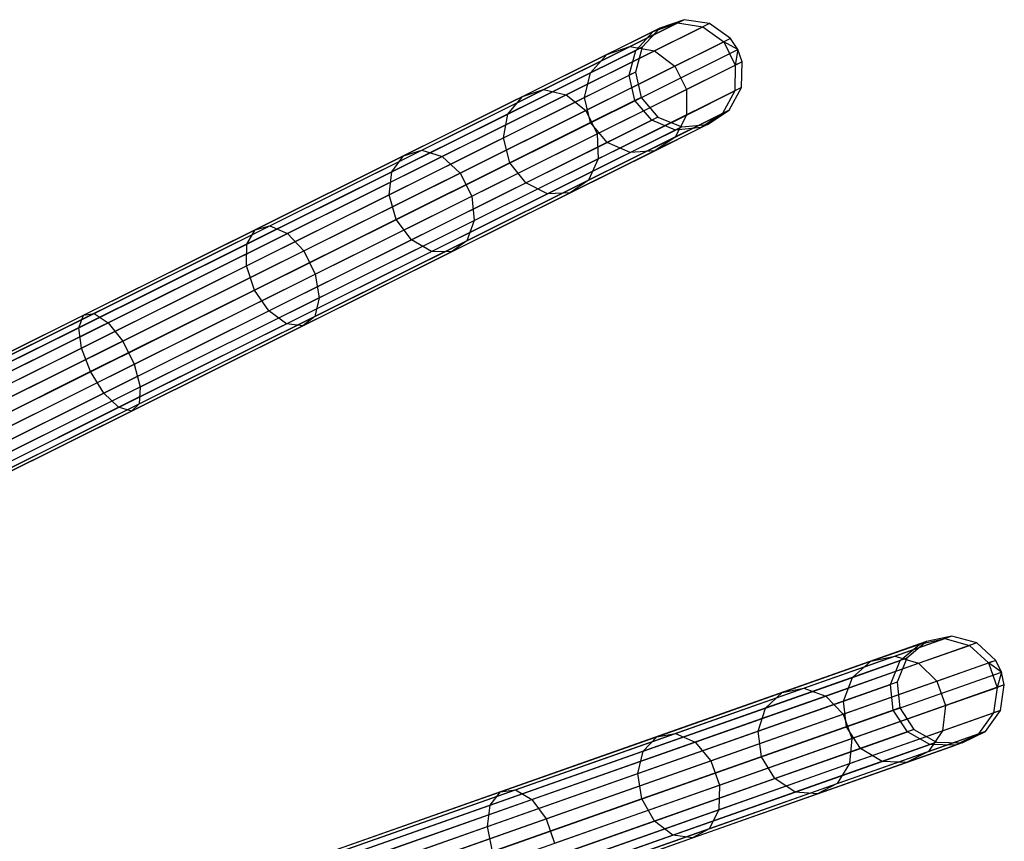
# Model space of a CAD drawing. Extents: x -102 to 101, y -101 to 102.
# Tile 256 of 256: x 77 to 95, y 31 to 46. Entities that reach past the tile are written whole.
import ezdxf

# ---------------------------------------------------------------- set-up
doc = ezdxf.new("R2010")
doc.units = 0
doc.header["$LTSCALE"] = 25.4
doc.layers.get('0').update_dxf_attribs({"linetype": 'CONTINUOUS'})

# ---------------------------------------------------------------- blocks, each defined once
blk = doc.blocks.new('NL2500012268_STL')
at = {"color": 0}
for p, q in [((192.592, 45.843, 306.08), (176.317, 37.739, 46.08)), ((192.592, 45.843, 306.08), (176.317, 37.739, 46.08)), ((193.065, 45.775, 306.053), (176.79, 37.671, 46.053)), ((193.065, 45.775, 306.053), (176.79, 37.671, 46.053)), ((191.591, 45.345, 314.295), (192.47, 45.783, 310.245)), ((191.591, 45.345, 314.295), (192.47, 45.783, 310.245)), ((192.023, 45.624, 310.181), (192.47, 45.783, 310.245)), ((192.023, 45.624, 310.181), (192.47, 45.783, 310.245)), ((192.045, 45.267, 314.426), (192.94, 45.713, 310.298)), ((192.045, 45.267, 314.426), (192.94, 45.713, 310.298)), ((192.592, 45.843, 306.08), (192.142, 45.684, 306.113)), ((192.592, 45.843, 306.08), (192.142, 45.684, 306.113)), ((192.592, 45.843, 306.08), (192.47, 45.783, 310.245)), ((192.592, 45.843, 306.08), (192.47, 45.783, 310.245)), ((192.47, 45.783, 310.245), (192.94, 45.713, 310.298)), ((192.47, 45.783, 310.245), (192.94, 45.713, 310.298)), ((193.065, 45.775, 306.053), (192.592, 45.843, 306.08)), ((193.065, 45.775, 306.053), (192.592, 45.843, 306.08)), ((193.065, 45.775, 306.053), (192.94, 45.713, 310.298)), ((193.065, 45.775, 306.053), (192.94, 45.713, 310.298)), ((192.94, 45.713, 310.298), (193.327, 45.432, 310.328)), ((192.94, 45.713, 310.298), (193.327, 45.432, 310.328)), ((193.452, 45.495, 306.037), (193.065, 45.775, 306.053)), ((193.452, 45.495, 306.037), (193.065, 45.775, 306.053)), ((192.142, 45.684, 306.113), (175.867, 37.58, 46.113)), ((192.142, 45.684, 306.113), (175.867, 37.58, 46.113)), ((191.164, 45.197, 314.136), (192.023, 45.624, 310.181)), ((191.164, 45.197, 314.136), (192.023, 45.624, 310.181)), ((191.701, 45.275, 310.12), (192.023, 45.624, 310.181)), ((191.701, 45.275, 310.12), (192.023, 45.624, 310.181)), ((192.142, 45.684, 306.113), (191.818, 45.333, 306.145)), ((192.142, 45.684, 306.113), (191.818, 45.333, 306.145)), ((192.142, 45.684, 306.113), (192.023, 45.624, 310.181)), ((192.142, 45.684, 306.113), (192.023, 45.624, 310.181)), ((193.452, 45.495, 306.037), (177.177, 37.391, 46.037)), ((193.452, 45.495, 306.037), (177.177, 37.391, 46.037)), ((189.993, 44.549, 318.059), (191.591, 45.345, 314.295)), ((189.993, 44.549, 318.059), (191.591, 45.345, 314.295)), ((191.164, 45.197, 314.136), (191.591, 45.345, 314.295)), ((191.164, 45.197, 314.136), (191.591, 45.345, 314.295)), ((191.591, 45.345, 314.295), (192.045, 45.267, 314.426)), ((191.591, 45.345, 314.295), (192.045, 45.267, 314.426)), ((192.421, 44.981, 314.5), (193.327, 45.432, 310.328)), ((192.421, 44.981, 314.5), (193.327, 45.432, 310.328)), ((193.452, 45.495, 306.037), (193.327, 45.432, 310.328)), ((193.452, 45.495, 306.037), (193.327, 45.432, 310.328)), ((193.585, 45.293, 306.035), (193.327, 45.432, 310.328)), ((193.327, 45.432, 310.328), (193.54, 45.004, 310.328)), ((193.585, 45.293, 306.035), (193.327, 45.432, 310.328)), ((193.327, 45.432, 310.328), (193.54, 45.004, 310.328)), ((193.585, 45.293, 306.035), (193.452, 45.495, 306.037)), ((193.585, 45.293, 306.035), (193.452, 45.495, 306.037)), ((191.818, 45.333, 306.145), (175.543, 37.229, 46.145)), ((191.818, 45.333, 306.145), (175.543, 37.229, 46.145)), ((177.31, 37.189, 46.035), (193.585, 45.293, 306.035)), ((177.31, 37.189, 46.035), (193.585, 45.293, 306.035)), ((189.603, 44.42, 317.813), (191.164, 45.197, 314.136)), ((189.603, 44.42, 317.813), (191.164, 45.197, 314.136)), ((190.415, 44.456, 318.264), (192.045, 45.267, 314.426)), ((190.415, 44.456, 318.264), (192.045, 45.267, 314.426)), ((190.862, 44.857, 313.987), (191.701, 45.275, 310.12)), ((190.862, 44.857, 313.987), (191.701, 45.275, 310.12)), ((190.862, 44.857, 313.987), (191.164, 45.197, 314.136)), ((190.862, 44.857, 313.987), (191.164, 45.197, 314.136)), ((191.579, 44.814, 310.078), (191.701, 45.275, 310.12)), ((191.579, 44.814, 310.078), (191.701, 45.275, 310.12)), ((191.818, 45.333, 306.145), (191.694, 44.871, 306.167)), ((191.818, 45.333, 306.145), (191.694, 44.871, 306.167)), ((191.818, 45.333, 306.145), (191.701, 45.275, 310.12)), ((191.818, 45.333, 306.145), (191.701, 45.275, 310.12)), ((192.045, 45.267, 314.426), (192.421, 44.981, 314.5)), ((192.045, 45.267, 314.426), (192.421, 44.981, 314.5)), ((193.585, 45.293, 306.035), (193.54, 45.004, 310.328)), ((193.585, 45.293, 306.035), (193.54, 45.004, 310.328)), ((193.666, 45.066, 306.037), (193.585, 45.293, 306.035)), ((193.666, 45.066, 306.037), (193.585, 45.293, 306.035)), ((193.666, 45.066, 306.037), (177.391, 36.962, 46.037)), ((193.666, 45.066, 306.037), (177.391, 36.962, 46.037)), ((190.774, 44.161, 318.379), (192.421, 44.981, 314.5)), ((190.774, 44.161, 318.379), (192.421, 44.981, 314.5)), ((192.421, 44.981, 314.5), (192.635, 44.553, 314.5)), ((192.421, 44.981, 314.5), (192.635, 44.553, 314.5)), ((192.635, 44.553, 314.5), (193.54, 45.004, 310.328)), ((192.635, 44.553, 314.5), (193.54, 45.004, 310.328)), ((193.54, 45.004, 310.328), (193.532, 44.526, 310.298)), ((193.54, 45.004, 310.328), (193.532, 44.526, 310.298)), ((193.666, 45.066, 306.037), (193.54, 45.004, 310.328)), ((193.666, 45.066, 306.037), (193.54, 45.004, 310.328)), ((193.656, 44.588, 306.053), (193.666, 45.066, 306.037)), ((193.656, 44.588, 306.053), (193.666, 45.066, 306.037)), ((191.694, 44.871, 306.167), (175.419, 36.767, 46.167)), ((191.694, 44.871, 306.167), (175.419, 36.767, 46.167)), ((189.336, 44.097, 317.581), (190.862, 44.857, 313.987)), ((189.336, 44.097, 317.581), (190.862, 44.857, 313.987)), ((190.754, 44.403, 313.881), (190.862, 44.857, 313.987)), ((190.754, 44.403, 313.881), (190.862, 44.857, 313.987)), ((190.754, 44.403, 313.881), (191.579, 44.814, 310.078)), ((190.754, 44.403, 313.881), (191.579, 44.814, 310.078)), ((191.694, 44.871, 306.167), (191.579, 44.814, 310.078)), ((191.694, 44.871, 306.167), (191.579, 44.814, 310.078)), ((191.685, 44.347, 310.062), (191.579, 44.814, 310.078)), ((191.685, 44.347, 310.062), (191.579, 44.814, 310.078)), ((191.694, 44.871, 306.167), (191.799, 44.404, 306.175)), ((191.694, 44.871, 306.167), (191.799, 44.404, 306.175)), ((193.656, 44.588, 306.053), (177.381, 36.484, 46.053)), ((193.656, 44.588, 306.053), (177.381, 36.484, 46.053)), ((187.741, 43.428, 321.382), (189.993, 44.549, 318.059)), ((187.741, 43.428, 321.382), (189.993, 44.549, 318.059)), ((188.12, 43.313, 321.65), (190.415, 44.456, 318.264)), ((188.12, 43.313, 321.65), (190.415, 44.456, 318.264)), ((189.603, 44.42, 317.813), (189.993, 44.549, 318.059)), ((189.603, 44.42, 317.813), (189.993, 44.549, 318.059)), ((189.993, 44.549, 318.059), (190.415, 44.456, 318.264)), ((189.993, 44.549, 318.059), (190.415, 44.456, 318.264)), ((190.415, 44.456, 318.264), (190.774, 44.161, 318.379)), ((190.415, 44.456, 318.264), (190.774, 44.161, 318.379)), ((190.988, 43.733, 318.379), (192.635, 44.553, 314.5)), ((190.988, 43.733, 318.379), (192.635, 44.553, 314.5)), ((192.635, 44.553, 314.5), (192.636, 44.08, 314.426)), ((192.635, 44.553, 314.5), (192.636, 44.08, 314.426)), ((192.636, 44.08, 314.426), (193.532, 44.526, 310.298)), ((192.636, 44.08, 314.426), (193.532, 44.526, 310.298)), ((193.532, 44.526, 310.298), (193.303, 44.109, 310.245)), ((193.532, 44.526, 310.298), (193.303, 44.109, 310.245)), ((193.425, 44.169, 306.08), (193.656, 44.588, 306.053)), ((193.425, 44.169, 306.08), (193.656, 44.588, 306.053)), ((193.656, 44.588, 306.053), (193.532, 44.526, 310.298)), ((193.656, 44.588, 306.053), (193.532, 44.526, 310.298)), ((191.799, 44.404, 306.175), (175.524, 36.3, 46.175)), ((191.799, 44.404, 306.175), (175.524, 36.3, 46.175)), ((187.405, 43.325, 321.058), (189.603, 44.42, 317.813)), ((187.405, 43.325, 321.058), (189.603, 44.42, 317.813)), ((189.253, 43.655, 317.416), (190.754, 44.403, 313.881)), ((189.253, 43.655, 317.416), (190.754, 44.403, 313.881)), ((189.336, 44.097, 317.581), (189.603, 44.42, 317.813)), ((189.336, 44.097, 317.581), (189.603, 44.42, 317.813)), ((190.865, 43.939, 313.842), (190.754, 44.403, 313.881)), ((190.865, 43.939, 313.842), (190.754, 44.403, 313.881)), ((191.685, 44.347, 310.062), (190.865, 43.939, 313.842)), ((191.685, 44.347, 310.062), (190.865, 43.939, 313.842)), ((191.799, 44.404, 306.175), (191.685, 44.347, 310.062)), ((191.799, 44.404, 306.175), (191.685, 44.347, 310.062)), ((191.994, 43.982, 310.078), (191.685, 44.347, 310.062)), ((191.994, 43.982, 310.078), (191.685, 44.347, 310.062)), ((191.799, 44.404, 306.175), (192.108, 44.039, 306.167)), ((191.799, 44.404, 306.175), (192.108, 44.039, 306.167)), ((193.425, 44.169, 306.08), (177.15, 36.065, 46.08)), ((193.425, 44.169, 306.08), (177.15, 36.065, 46.08)), ((187.187, 43.027, 320.753), (189.336, 44.097, 317.581)), ((187.187, 43.027, 320.753), (189.336, 44.097, 317.581)), ((188.455, 43.006, 321.802), (190.774, 44.161, 318.379)), ((188.455, 43.006, 321.802), (190.774, 44.161, 318.379)), ((189.253, 43.655, 317.416), (189.336, 44.097, 317.581)), ((189.253, 43.655, 317.416), (189.336, 44.097, 317.581)), ((190.774, 44.161, 318.379), (190.988, 43.733, 318.379)), ((190.774, 44.161, 318.379), (190.988, 43.733, 318.379)), ((191.006, 43.269, 318.264), (192.636, 44.08, 314.426)), ((191.006, 43.269, 318.264), (192.636, 44.08, 314.426)), ((192.425, 43.671, 314.295), (193.303, 44.109, 310.245)), ((192.425, 43.671, 314.295), (193.303, 44.109, 310.245)), ((192.636, 44.08, 314.426), (192.425, 43.671, 314.295)), ((192.636, 44.08, 314.426), (192.425, 43.671, 314.295)), ((193.303, 44.109, 310.245), (192.908, 43.847, 310.181)), ((193.303, 44.109, 310.245), (192.908, 43.847, 310.181)), ((193.027, 43.906, 306.113), (193.425, 44.169, 306.08)), ((193.027, 43.906, 306.113), (193.425, 44.169, 306.08)), ((193.425, 44.169, 306.08), (193.303, 44.109, 310.245)), ((193.425, 44.169, 306.08), (193.303, 44.109, 310.245)), ((192.108, 44.039, 306.167), (175.833, 35.935, 46.167)), ((192.108, 44.039, 306.167), (175.833, 35.935, 46.167)), ((193.027, 43.906, 306.113), (176.752, 35.802, 46.113)), ((193.027, 43.906, 306.113), (176.752, 35.802, 46.113)), ((190.865, 43.939, 313.842), (189.373, 43.196, 317.357)), ((190.865, 43.939, 313.842), (189.373, 43.196, 317.357)), ((191.169, 43.571, 313.881), (190.865, 43.939, 313.842)), ((191.169, 43.571, 313.881), (190.865, 43.939, 313.842)), ((191.169, 43.571, 313.881), (191.994, 43.982, 310.078)), ((191.169, 43.571, 313.881), (191.994, 43.982, 310.078)), ((192.108, 44.039, 306.167), (191.994, 43.982, 310.078)), ((192.108, 44.039, 306.167), (191.994, 43.982, 310.078)), ((192.435, 43.801, 310.12), (191.994, 43.982, 310.078)), ((192.435, 43.801, 310.12), (191.994, 43.982, 310.078)), ((192.108, 44.039, 306.167), (192.552, 43.859, 306.145)), ((192.108, 44.039, 306.167), (192.552, 43.859, 306.145)), ((192.552, 43.859, 306.145), (193.027, 43.906, 306.113)), ((192.552, 43.859, 306.145), (193.027, 43.906, 306.113)), ((193.027, 43.906, 306.113), (192.908, 43.847, 310.181)), ((193.027, 43.906, 306.113), (192.908, 43.847, 310.181)), ((192.552, 43.859, 306.145), (176.277, 35.755, 46.145)), ((192.552, 43.859, 306.145), (176.277, 35.755, 46.145)), ((188.668, 42.578, 321.802), (190.988, 43.733, 318.379)), ((188.668, 42.578, 321.802), (190.988, 43.733, 318.379)), ((190.988, 43.733, 318.379), (191.006, 43.269, 318.264)), ((190.988, 43.733, 318.379), (191.006, 43.269, 318.264)), ((191.596, 43.384, 313.987), (192.435, 43.801, 310.12)), ((191.596, 43.384, 313.987), (192.435, 43.801, 310.12)), ((192.049, 43.42, 314.136), (192.908, 43.847, 310.181)), ((192.049, 43.42, 314.136), (192.908, 43.847, 310.181)), ((192.552, 43.859, 306.145), (192.435, 43.801, 310.12)), ((192.552, 43.859, 306.145), (192.435, 43.801, 310.12)), ((192.908, 43.847, 310.181), (192.435, 43.801, 310.12)), ((192.908, 43.847, 310.181), (192.435, 43.801, 310.12)), ((187.139, 42.603, 320.536), (189.253, 43.655, 317.416)), ((187.139, 42.603, 320.536), (189.253, 43.655, 317.416)), ((189.373, 43.196, 317.357), (189.253, 43.655, 317.416)), ((189.373, 43.196, 317.357), (189.253, 43.655, 317.416)), ((189.668, 42.823, 317.416), (191.169, 43.571, 313.881)), ((189.668, 42.823, 317.416), (191.169, 43.571, 313.881)), ((190.826, 42.875, 318.059), (192.425, 43.671, 314.295)), ((190.826, 42.875, 318.059), (192.425, 43.671, 314.295)), ((191.596, 43.384, 313.987), (191.169, 43.571, 313.881)), ((191.596, 43.384, 313.987), (191.169, 43.571, 313.881)), ((192.425, 43.671, 314.295), (192.049, 43.42, 314.136)), ((192.425, 43.671, 314.295), (192.049, 43.42, 314.136)), ((184.932, 42.029, 324.122), (187.741, 43.428, 321.382)), ((184.932, 42.029, 324.122), (187.741, 43.428, 321.382)), ((187.405, 43.325, 321.058), (187.741, 43.428, 321.382)), ((187.405, 43.325, 321.058), (187.741, 43.428, 321.382)), ((187.741, 43.428, 321.382), (188.12, 43.313, 321.65)), ((187.741, 43.428, 321.382), (188.12, 43.313, 321.65)), ((190.07, 42.624, 317.581), (191.596, 43.384, 313.987)), ((190.07, 42.624, 317.581), (191.596, 43.384, 313.987)), ((190.488, 42.642, 317.813), (192.049, 43.42, 314.136)), ((190.488, 42.642, 317.813), (192.049, 43.42, 314.136)), ((192.049, 43.42, 314.136), (191.596, 43.384, 313.987)), ((192.049, 43.42, 314.136), (191.596, 43.384, 313.987)), ((184.66, 41.958, 323.734), (187.405, 43.325, 321.058)), ((184.66, 41.958, 323.734), (187.405, 43.325, 321.058)), ((185.256, 41.887, 324.444), (188.12, 43.313, 321.65)), ((185.256, 41.887, 324.444), (188.12, 43.313, 321.65)), ((187.187, 43.027, 320.753), (187.405, 43.325, 321.058)), ((187.187, 43.027, 320.753), (187.405, 43.325, 321.058)), ((189.373, 43.196, 317.357), (187.271, 42.149, 320.458)), ((189.373, 43.196, 317.357), (187.271, 42.149, 320.458)), ((188.12, 43.313, 321.65), (188.455, 43.006, 321.802)), ((188.12, 43.313, 321.65), (188.455, 43.006, 321.802)), ((188.712, 42.126, 321.65), (191.006, 43.269, 318.264)), ((188.712, 42.126, 321.65), (191.006, 43.269, 318.264)), ((189.668, 42.823, 317.416), (189.373, 43.196, 317.357)), ((189.668, 42.823, 317.416), (189.373, 43.196, 317.357)), ((191.006, 43.269, 318.264), (190.826, 42.875, 318.059)), ((191.006, 43.269, 318.264), (190.826, 42.875, 318.059)), ((184.505, 41.691, 323.369), (187.187, 43.027, 320.753)), ((184.505, 41.691, 323.369), (187.187, 43.027, 320.753)), ((185.56, 41.565, 324.626), (188.455, 43.006, 321.802)), ((185.56, 41.565, 324.626), (188.455, 43.006, 321.802)), ((187.139, 42.603, 320.536), (187.187, 43.027, 320.753)), ((187.139, 42.603, 320.536), (187.187, 43.027, 320.753)), ((188.455, 43.006, 321.802), (188.668, 42.578, 321.802)), ((188.455, 43.006, 321.802), (188.668, 42.578, 321.802)), ((187.553, 41.771, 320.536), (189.668, 42.823, 317.416)), ((187.553, 41.771, 320.536), (189.668, 42.823, 317.416)), ((188.575, 41.754, 321.382), (190.826, 42.875, 318.059)), ((188.575, 41.754, 321.382), (190.826, 42.875, 318.059)), ((190.07, 42.624, 317.581), (189.668, 42.823, 317.416)), ((190.07, 42.624, 317.581), (189.668, 42.823, 317.416)), ((190.826, 42.875, 318.059), (190.488, 42.642, 317.813)), ((190.826, 42.875, 318.059), (190.488, 42.642, 317.813)), ((187.921, 41.554, 320.753), (190.07, 42.624, 317.581)), ((187.921, 41.554, 320.753), (190.07, 42.624, 317.581)), ((188.289, 41.547, 321.058), (190.488, 42.642, 317.813)), ((188.289, 41.547, 321.058), (190.488, 42.642, 317.813)), ((190.488, 42.642, 317.813), (190.07, 42.624, 317.581)), ((190.488, 42.642, 317.813), (190.07, 42.624, 317.581)), ((184.5, 41.289, 323.11), (187.139, 42.603, 320.536)), ((184.5, 41.289, 323.11), (187.139, 42.603, 320.536)), ((185.773, 41.136, 324.626), (188.668, 42.578, 321.802)), ((185.773, 41.136, 324.626), (188.668, 42.578, 321.802)), ((187.271, 42.149, 320.458), (187.139, 42.603, 320.536)), ((187.271, 42.149, 320.458), (187.139, 42.603, 320.536)), ((188.668, 42.578, 321.802), (188.712, 42.126, 321.65)), ((188.668, 42.578, 321.802), (188.712, 42.126, 321.65)), ((187.271, 42.149, 320.458), (184.648, 40.843, 323.016)), ((187.271, 42.149, 320.458), (184.648, 40.843, 323.016)), ((185.847, 40.7, 324.444), (188.712, 42.126, 321.65)), ((185.847, 40.7, 324.444), (188.712, 42.126, 321.65)), ((187.553, 41.771, 320.536), (187.271, 42.149, 320.458)), ((187.553, 41.771, 320.536), (187.271, 42.149, 320.458)), ((188.712, 42.126, 321.65), (188.575, 41.754, 321.382)), ((188.712, 42.126, 321.65), (188.575, 41.754, 321.382)), ((181.486, 40.378, 325.731), (184.66, 41.958, 323.734)), ((181.486, 40.378, 325.731), (184.66, 41.958, 323.734)), ((181.681, 40.41, 326.166), (184.932, 42.029, 324.122)), ((181.681, 40.41, 326.166), (184.932, 42.029, 324.122)), ((181.943, 40.237, 326.528), (185.256, 41.887, 324.444)), ((181.943, 40.237, 326.528), (185.256, 41.887, 324.444)), ((184.505, 41.691, 323.369), (184.66, 41.958, 323.734)), ((184.505, 41.691, 323.369), (184.66, 41.958, 323.734)), ((184.66, 41.958, 323.734), (184.932, 42.029, 324.122)), ((184.66, 41.958, 323.734), (184.932, 42.029, 324.122)), ((184.932, 42.029, 324.122), (185.256, 41.887, 324.444)), ((184.932, 42.029, 324.122), (185.256, 41.887, 324.444)), ((185.256, 41.887, 324.444), (185.56, 41.565, 324.626)), ((185.256, 41.887, 324.444), (185.56, 41.565, 324.626)), ((184.915, 40.457, 323.11), (187.553, 41.771, 320.536)), ((184.915, 40.457, 323.11), (187.553, 41.771, 320.536)), ((185.765, 40.355, 324.122), (188.575, 41.754, 321.382)), ((185.765, 40.355, 324.122), (188.575, 41.754, 321.382)), ((187.921, 41.554, 320.753), (187.553, 41.771, 320.536)), ((187.921, 41.554, 320.753), (187.553, 41.771, 320.536)), ((188.575, 41.754, 321.382), (188.289, 41.547, 321.058)), ((188.575, 41.754, 321.382), (188.289, 41.547, 321.058)), ((181.402, 40.146, 325.32), (184.505, 41.691, 323.369)), ((181.402, 40.146, 325.32), (184.505, 41.691, 323.369)), ((182.211, 39.897, 326.732), (185.56, 41.565, 324.626)), ((182.211, 39.897, 326.732), (185.56, 41.565, 324.626)), ((184.5, 41.289, 323.11), (184.505, 41.691, 323.369)), ((184.5, 41.289, 323.11), (184.505, 41.691, 323.369)), ((185.238, 40.218, 323.369), (187.921, 41.554, 320.753)), ((185.238, 40.218, 323.369), (187.921, 41.554, 320.753)), ((185.545, 40.181, 323.734), (188.289, 41.547, 321.058)), ((185.545, 40.181, 323.734), (188.289, 41.547, 321.058)), ((185.56, 41.565, 324.626), (185.773, 41.136, 324.626)), ((185.56, 41.565, 324.626), (185.773, 41.136, 324.626)), ((188.289, 41.547, 321.058), (187.921, 41.554, 320.753)), ((188.289, 41.547, 321.058), (187.921, 41.554, 320.753)), ((181.448, 39.769, 325.029), (184.5, 41.289, 323.11)), ((181.448, 39.769, 325.029), (184.5, 41.289, 323.11)), ((184.648, 40.843, 323.016), (184.5, 41.289, 323.11)), ((184.648, 40.843, 323.016), (184.5, 41.289, 323.11)), ((182.424, 39.469, 326.732), (185.773, 41.136, 324.626)), ((182.424, 39.469, 326.732), (185.773, 41.136, 324.626)), ((185.773, 41.136, 324.626), (185.847, 40.7, 324.444)), ((185.773, 41.136, 324.626), (185.847, 40.7, 324.444)), ((184.648, 40.843, 323.016), (181.614, 39.333, 324.924)), ((184.648, 40.843, 323.016), (181.614, 39.333, 324.924)), ((184.915, 40.457, 323.11), (184.648, 40.843, 323.016)), ((184.915, 40.457, 323.11), (184.648, 40.843, 323.016)), ((182.534, 39.05, 326.528), (185.847, 40.7, 324.444)), ((182.534, 39.05, 326.528), (185.847, 40.7, 324.444)), ((185.847, 40.7, 324.444), (185.765, 40.355, 324.122)), ((185.847, 40.7, 324.444), (185.765, 40.355, 324.122)), ((181.862, 38.937, 325.029), (184.915, 40.457, 323.11)), ((181.862, 38.937, 325.029), (184.915, 40.457, 323.11)), ((185.238, 40.218, 323.369), (184.915, 40.457, 323.11)), ((185.238, 40.218, 323.369), (184.915, 40.457, 323.11)), ((178.014, 38.649, 326.963), (181.486, 40.378, 325.731)), ((178.014, 38.649, 326.963), (181.486, 40.378, 325.731)), ((178.126, 38.64, 327.428), (181.681, 40.41, 326.166)), ((178.126, 38.64, 327.428), (181.681, 40.41, 326.166)), ((181.402, 40.146, 325.32), (181.486, 40.378, 325.731)), ((181.402, 40.146, 325.32), (181.486, 40.378, 325.731)), ((181.486, 40.378, 325.731), (181.681, 40.41, 326.166)), ((181.486, 40.378, 325.731), (181.681, 40.41, 326.166)), ((181.681, 40.41, 326.166), (181.943, 40.237, 326.528)), ((181.681, 40.41, 326.166), (181.943, 40.237, 326.528)), ((182.515, 38.736, 326.166), (185.765, 40.355, 324.122)), ((182.515, 38.736, 326.166), (185.765, 40.355, 324.122)), ((185.765, 40.355, 324.122), (185.545, 40.181, 323.734)), ((185.765, 40.355, 324.122), (185.545, 40.181, 323.734)), ((178.008, 38.456, 326.525), (181.402, 40.146, 325.32)), ((178.008, 38.456, 326.525), (181.402, 40.146, 325.32)), ((178.319, 38.433, 327.814), (181.943, 40.237, 326.528)), ((178.319, 38.433, 327.814), (181.943, 40.237, 326.528)), ((181.448, 39.769, 325.029), (181.402, 40.146, 325.32)), ((181.448, 39.769, 325.029), (181.402, 40.146, 325.32)), ((181.943, 40.237, 326.528), (182.211, 39.897, 326.732)), ((181.943, 40.237, 326.528), (182.211, 39.897, 326.732)), ((182.135, 38.673, 325.32), (185.238, 40.218, 323.369)), ((182.135, 38.673, 325.32), (185.238, 40.218, 323.369)), ((182.371, 38.6, 325.731), (185.545, 40.181, 323.734)), ((182.371, 38.6, 325.731), (185.545, 40.181, 323.734)), ((185.545, 40.181, 323.734), (185.238, 40.218, 323.369)), ((185.545, 40.181, 323.734), (185.238, 40.218, 323.369)), ((178.548, 38.073, 328.032), (182.211, 39.897, 326.732)), ((178.548, 38.073, 328.032), (182.211, 39.897, 326.732)), ((182.211, 39.897, 326.732), (182.424, 39.469, 326.732)), ((182.211, 39.897, 326.732), (182.424, 39.469, 326.732)), ((178.11, 38.107, 326.214), (181.448, 39.769, 325.029)), ((178.11, 38.107, 326.214), (181.448, 39.769, 325.029)), ((181.614, 39.333, 324.924), (181.448, 39.769, 325.029)), ((181.614, 39.333, 324.924), (181.448, 39.769, 325.029)), ((181.614, 39.333, 324.924), (178.296, 37.68, 326.102)), ((181.614, 39.333, 324.924), (178.296, 37.68, 326.102)), ((178.762, 37.645, 328.032), (182.424, 39.469, 326.732)), ((178.762, 37.645, 328.032), (182.424, 39.469, 326.732)), ((181.862, 38.937, 325.029), (181.614, 39.333, 324.924)), ((181.862, 38.937, 325.029), (181.614, 39.333, 324.924)), ((182.424, 39.469, 326.732), (182.534, 39.05, 326.528)), ((182.424, 39.469, 326.732), (182.534, 39.05, 326.528)), ((178.91, 37.245, 327.814), (182.534, 39.05, 326.528)), ((178.91, 37.245, 327.814), (182.534, 39.05, 326.528)), ((182.534, 39.05, 326.528), (182.515, 38.736, 326.166)), ((182.534, 39.05, 326.528), (182.515, 38.736, 326.166)), ((178.524, 37.275, 326.214), (181.862, 38.937, 325.029)), ((178.524, 37.275, 326.214), (181.862, 38.937, 325.029)), ((182.135, 38.673, 325.32), (181.862, 38.937, 325.029)), ((182.135, 38.673, 325.32), (181.862, 38.937, 325.029)), ((178.741, 36.983, 326.525), (182.135, 38.673, 325.32)), ((178.741, 36.983, 326.525), (182.135, 38.673, 325.32)), ((178.96, 36.966, 327.428), (182.515, 38.736, 326.166)), ((178.96, 36.966, 327.428), (182.515, 38.736, 326.166)), ((182.371, 38.6, 325.731), (182.135, 38.673, 325.32)), ((182.371, 38.6, 325.731), (182.135, 38.673, 325.32)), ((182.515, 38.736, 326.166), (182.371, 38.6, 325.731)), ((182.515, 38.736, 326.166), (182.371, 38.6, 325.731)), ((178.899, 36.871, 326.963), (182.371, 38.6, 325.731)), ((178.899, 36.871, 326.963), (182.371, 38.6, 325.731)), ((197.544, 34.443, 306.08), (180.397, 28.4, 46.08)), ((197.544, 34.443, 306.08), (180.397, 28.4, 46.08)), ((197.544, 34.443, 306.08), (197.078, 34.339, 306.113)), ((197.544, 34.443, 306.08), (197.078, 34.339, 306.113)), ((197.544, 34.443, 306.08), (197.416, 34.397, 310.245)), ((197.544, 34.443, 306.08), (197.416, 34.397, 310.245)), ((198.005, 34.317, 306.053), (197.544, 34.443, 306.08)), ((198.005, 34.317, 306.053), (197.544, 34.443, 306.08)), ((197.078, 34.339, 306.113), (179.931, 28.297, 46.113)), ((197.078, 34.339, 306.113), (179.931, 28.297, 46.113)), ((198.005, 34.317, 306.053), (180.858, 28.274, 46.053)), ((198.005, 34.317, 306.053), (180.858, 28.274, 46.053)), ((196.048, 33.977, 314.136), (196.953, 34.295, 310.181)), ((196.048, 33.977, 314.136), (196.953, 34.295, 310.181)), ((196.49, 34.071, 314.295), (197.416, 34.397, 310.245)), ((196.49, 34.071, 314.295), (197.416, 34.397, 310.245)), ((196.591, 33.988, 310.12), (196.953, 34.295, 310.181)), ((196.591, 33.988, 310.12), (196.953, 34.295, 310.181)), ((197.078, 34.339, 306.113), (196.714, 34.031, 306.145)), ((197.078, 34.339, 306.113), (196.714, 34.031, 306.145)), ((196.931, 33.938, 314.426), (197.874, 34.27, 310.298)), ((196.931, 33.938, 314.426), (197.874, 34.27, 310.298)), ((196.953, 34.295, 310.181), (197.416, 34.397, 310.245)), ((196.953, 34.295, 310.181), (197.416, 34.397, 310.245)), ((197.078, 34.339, 306.113), (196.953, 34.295, 310.181)), ((197.078, 34.339, 306.113), (196.953, 34.295, 310.181)), ((197.416, 34.397, 310.245), (197.874, 34.27, 310.298)), ((197.416, 34.397, 310.245), (197.874, 34.27, 310.298)), ((198.005, 34.317, 306.053), (197.874, 34.27, 310.298)), ((198.005, 34.317, 306.053), (197.874, 34.27, 310.298)), ((197.874, 34.27, 310.298), (198.223, 33.944, 310.328)), ((197.874, 34.27, 310.298), (198.223, 33.944, 310.328)), ((198.356, 33.991, 306.037), (198.005, 34.317, 306.053)), ((198.356, 33.991, 306.037), (198.005, 34.317, 306.053)), ((194.806, 33.477, 318.059), (196.49, 34.071, 314.295)), ((194.806, 33.477, 318.059), (196.49, 34.071, 314.295)), ((196.048, 33.977, 314.136), (196.49, 34.071, 314.295)), ((196.048, 33.977, 314.136), (196.49, 34.071, 314.295)), ((196.49, 34.071, 314.295), (196.931, 33.938, 314.426)), ((196.49, 34.071, 314.295), (196.931, 33.938, 314.426)), ((196.714, 34.031, 306.145), (179.566, 27.988, 46.145)), ((196.714, 34.031, 306.145), (179.566, 27.988, 46.145)), ((198.356, 33.991, 306.037), (181.208, 27.948, 46.037)), ((198.356, 33.991, 306.037), (181.208, 27.948, 46.037)), ((194.404, 33.397, 317.813), (196.048, 33.977, 314.136)), ((194.404, 33.397, 317.813), (196.048, 33.977, 314.136)), ((195.214, 33.333, 318.264), (196.931, 33.938, 314.426)), ((195.214, 33.333, 318.264), (196.931, 33.938, 314.426)), ((195.707, 33.676, 313.987), (196.591, 33.988, 310.12)), ((195.707, 33.676, 313.987), (196.591, 33.988, 310.12)), ((195.707, 33.676, 313.987), (196.048, 33.977, 314.136)), ((195.707, 33.676, 313.987), (196.048, 33.977, 314.136)), ((196.413, 33.545, 310.078), (196.591, 33.988, 310.12)), ((196.413, 33.545, 310.078), (196.591, 33.988, 310.12)), ((196.714, 34.031, 306.145), (196.534, 33.588, 306.167)), ((196.714, 34.031, 306.145), (196.534, 33.588, 306.167)), ((196.714, 34.031, 306.145), (196.591, 33.988, 310.12)), ((196.714, 34.031, 306.145), (196.591, 33.988, 310.12)), ((196.931, 33.938, 314.426), (197.269, 33.608, 314.5)), ((196.931, 33.938, 314.426), (197.269, 33.608, 314.5)), ((197.269, 33.608, 314.5), (198.223, 33.944, 310.328)), ((197.269, 33.608, 314.5), (198.223, 33.944, 310.328)), ((198.356, 33.991, 306.037), (198.223, 33.944, 310.328)), ((198.356, 33.991, 306.037), (198.223, 33.944, 310.328)), ((198.462, 33.775, 306.035), (198.223, 33.944, 310.328)), ((198.223, 33.944, 310.328), (198.382, 33.493, 310.328)), ((198.462, 33.775, 306.035), (198.223, 33.944, 310.328)), ((198.223, 33.944, 310.328), (198.382, 33.493, 310.328)), ((198.462, 33.775, 306.035), (198.356, 33.991, 306.037)), ((198.462, 33.775, 306.035), (198.356, 33.991, 306.037)), ((181.315, 27.732, 46.035), (198.462, 33.775, 306.035)), ((181.315, 27.732, 46.035), (198.462, 33.775, 306.035)), ((198.462, 33.775, 306.035), (198.382, 33.493, 310.328)), ((198.462, 33.775, 306.035), (198.382, 33.493, 310.328)), ((198.515, 33.539, 306.037), (198.462, 33.775, 306.035)), ((198.515, 33.539, 306.037), (198.462, 33.775, 306.035)), ((196.534, 33.588, 306.167), (179.387, 27.545, 46.167)), ((196.534, 33.588, 306.167), (179.387, 27.545, 46.167)), ((198.515, 33.539, 306.037), (181.367, 27.497, 46.037)), ((198.515, 33.539, 306.037), (181.367, 27.497, 46.037)), ((194.099, 33.11, 317.581), (195.707, 33.676, 313.987)), ((194.099, 33.11, 317.581), (195.707, 33.676, 313.987)), ((195.534, 32.996, 318.379), (197.269, 33.608, 314.5)), ((195.534, 32.996, 318.379), (197.269, 33.608, 314.5)), ((195.544, 33.239, 313.881), (195.707, 33.676, 313.987)), ((195.544, 33.239, 313.881), (195.707, 33.676, 313.987)), ((195.544, 33.239, 313.881), (196.413, 33.545, 310.078)), ((195.544, 33.239, 313.881), (196.413, 33.545, 310.078)), ((196.534, 33.588, 306.167), (196.413, 33.545, 310.078)), ((196.534, 33.588, 306.167), (196.413, 33.545, 310.078)), ((196.461, 33.069, 310.062), (196.413, 33.545, 310.078)), ((196.461, 33.069, 310.062), (196.413, 33.545, 310.078)), ((196.534, 33.588, 306.167), (196.581, 33.112, 306.175)), ((196.534, 33.588, 306.167), (196.581, 33.112, 306.175)), ((197.269, 33.608, 314.5), (197.428, 33.156, 314.5)), ((197.269, 33.608, 314.5), (197.428, 33.156, 314.5)), ((198.515, 33.539, 306.037), (198.382, 33.493, 310.328)), ((198.515, 33.539, 306.037), (198.382, 33.493, 310.328)), ((198.446, 33.066, 306.053), (198.515, 33.539, 306.037)), ((198.446, 33.066, 306.053), (198.515, 33.539, 306.037)), ((192.087, 32.581, 321.058), (194.404, 33.397, 317.813)), ((192.087, 32.581, 321.058), (194.404, 33.397, 317.813)), ((192.434, 32.642, 321.382), (194.806, 33.477, 318.059)), ((192.434, 32.642, 321.382), (194.806, 33.477, 318.059)), ((192.796, 32.481, 321.65), (195.214, 33.333, 318.264)), ((192.796, 32.481, 321.65), (195.214, 33.333, 318.264)), ((194.099, 33.11, 317.581), (194.404, 33.397, 317.813)), ((194.099, 33.11, 317.581), (194.404, 33.397, 317.813)), ((194.404, 33.397, 317.813), (194.806, 33.477, 318.059)), ((194.404, 33.397, 317.813), (194.806, 33.477, 318.059)), ((194.806, 33.477, 318.059), (195.214, 33.333, 318.264)), ((194.806, 33.477, 318.059), (195.214, 33.333, 318.264)), ((195.214, 33.333, 318.264), (195.534, 32.996, 318.379)), ((195.214, 33.333, 318.264), (195.534, 32.996, 318.379)), ((197.428, 33.156, 314.5), (198.382, 33.493, 310.328)), ((197.428, 33.156, 314.5), (198.382, 33.493, 310.328)), ((198.382, 33.493, 310.328), (198.315, 33.02, 310.298)), ((198.382, 33.493, 310.328), (198.315, 33.02, 310.298)), ((193.962, 32.682, 317.416), (195.544, 33.239, 313.881)), ((193.962, 32.682, 317.416), (195.544, 33.239, 313.881)), ((195.597, 32.765, 313.842), (195.544, 33.239, 313.881)), ((195.597, 32.765, 313.842), (195.544, 33.239, 313.881)), ((195.693, 32.545, 318.379), (197.428, 33.156, 314.5)), ((195.693, 32.545, 318.379), (197.428, 33.156, 314.5)), ((197.428, 33.156, 314.5), (197.371, 32.687, 314.426)), ((197.428, 33.156, 314.5), (197.371, 32.687, 314.426)), ((196.581, 33.112, 306.175), (179.433, 27.069, 46.175)), ((196.581, 33.112, 306.175), (179.433, 27.069, 46.175)), ((198.446, 33.066, 306.053), (181.299, 27.023, 46.053)), ((198.446, 33.066, 306.053), (181.299, 27.023, 46.053)), ((191.835, 32.312, 320.753), (194.099, 33.11, 317.581)), ((191.835, 32.312, 320.753), (194.099, 33.11, 317.581)), ((193.09, 32.135, 321.802), (195.534, 32.996, 318.379)), ((193.09, 32.135, 321.802), (195.534, 32.996, 318.379)), ((193.962, 32.682, 317.416), (194.099, 33.11, 317.581)), ((193.962, 32.682, 317.416), (194.099, 33.11, 317.581)), ((195.534, 32.996, 318.379), (195.693, 32.545, 318.379)), ((195.534, 32.996, 318.379), (195.693, 32.545, 318.379)), ((196.461, 33.069, 310.062), (195.597, 32.765, 313.842)), ((196.461, 33.069, 310.062), (195.597, 32.765, 313.842)), ((196.581, 33.112, 306.175), (196.461, 33.069, 310.062)), ((196.581, 33.112, 306.175), (196.461, 33.069, 310.062)), ((196.722, 32.669, 310.078), (196.461, 33.069, 310.062)), ((196.722, 32.669, 310.078), (196.461, 33.069, 310.062)), ((196.581, 33.112, 306.175), (196.843, 32.711, 306.167)), ((196.581, 33.112, 306.175), (196.843, 32.711, 306.167)), ((197.371, 32.687, 314.426), (198.315, 33.02, 310.298)), ((197.371, 32.687, 314.426), (198.315, 33.02, 310.298)), ((198.315, 33.02, 310.298), (198.037, 32.633, 310.245)), ((198.315, 33.02, 310.298), (198.037, 32.633, 310.245)), ((198.166, 32.679, 306.08), (198.446, 33.066, 306.053)), ((198.166, 32.679, 306.08), (198.446, 33.066, 306.053)), ((198.446, 33.066, 306.053), (198.315, 33.02, 310.298)), ((198.446, 33.066, 306.053), (198.315, 33.02, 310.298)), ((196.843, 32.711, 306.167), (179.695, 26.669, 46.167)), ((196.843, 32.711, 306.167), (179.695, 26.669, 46.167)), ((198.166, 32.679, 306.08), (181.018, 26.636, 46.08)), ((198.166, 32.679, 306.08), (181.018, 26.636, 46.08)), ((189.473, 31.598, 324.122), (192.434, 32.642, 321.382)), ((189.473, 31.598, 324.122), (192.434, 32.642, 321.382)), ((191.735, 31.897, 320.536), (193.962, 32.682, 317.416)), ((191.735, 31.897, 320.536), (193.962, 32.682, 317.416)), ((192.087, 32.581, 321.058), (192.434, 32.642, 321.382)), ((192.087, 32.581, 321.058), (192.434, 32.642, 321.382)), ((192.434, 32.642, 321.382), (192.796, 32.481, 321.65)), ((192.434, 32.642, 321.382), (192.796, 32.481, 321.65)), ((194.024, 32.211, 317.357), (193.962, 32.682, 317.416)), ((194.024, 32.211, 317.357), (193.962, 32.682, 317.416)), ((195.597, 32.765, 313.842), (194.024, 32.211, 317.357)), ((195.597, 32.765, 313.842), (194.024, 32.211, 317.357)), ((195.853, 32.362, 313.881), (195.597, 32.765, 313.842)), ((195.853, 32.362, 313.881), (195.597, 32.765, 313.842)), ((195.655, 32.082, 318.264), (197.371, 32.687, 314.426)), ((195.655, 32.082, 318.264), (197.371, 32.687, 314.426)), ((195.853, 32.362, 313.881), (196.722, 32.669, 310.078)), ((195.853, 32.362, 313.881), (196.722, 32.669, 310.078)), ((196.843, 32.711, 306.167), (196.722, 32.669, 310.078)), ((196.843, 32.711, 306.167), (196.722, 32.669, 310.078)), ((197.138, 32.435, 310.12), (196.722, 32.669, 310.078)), ((197.138, 32.435, 310.12), (196.722, 32.669, 310.078)), ((196.843, 32.711, 306.167), (197.261, 32.479, 306.145)), ((196.843, 32.711, 306.167), (197.261, 32.479, 306.145)), ((197.371, 32.687, 314.426), (197.112, 32.307, 314.295)), ((197.371, 32.687, 314.426), (197.112, 32.307, 314.295)), ((197.112, 32.307, 314.295), (198.037, 32.633, 310.245)), ((197.112, 32.307, 314.295), (198.037, 32.633, 310.245)), ((198.037, 32.633, 310.245), (197.613, 32.423, 310.181)), ((198.037, 32.633, 310.245), (197.613, 32.423, 310.181)), ((197.738, 32.467, 306.113), (198.166, 32.679, 306.08)), ((197.738, 32.467, 306.113), (198.166, 32.679, 306.08)), ((198.166, 32.679, 306.08), (198.037, 32.633, 310.245)), ((198.166, 32.679, 306.08), (198.037, 32.633, 310.245)), ((197.261, 32.479, 306.145), (180.113, 26.436, 46.145)), ((197.261, 32.479, 306.145), (180.113, 26.436, 46.145)), ((197.738, 32.467, 306.113), (180.591, 26.424, 46.113)), ((197.738, 32.467, 306.113), (180.591, 26.424, 46.113)), ((189.196, 31.562, 323.734), (192.087, 32.581, 321.058)), ((189.196, 31.562, 323.734), (192.087, 32.581, 321.058)), ((189.778, 31.418, 324.444), (192.796, 32.481, 321.65)), ((189.778, 31.418, 324.444), (192.796, 32.481, 321.65)), ((191.835, 32.312, 320.753), (192.087, 32.581, 321.058)), ((191.835, 32.312, 320.753), (192.087, 32.581, 321.058)), ((192.796, 32.481, 321.65), (193.09, 32.135, 321.802)), ((192.796, 32.481, 321.65), (193.09, 32.135, 321.802)), ((193.249, 31.684, 321.802), (195.693, 32.545, 318.379)), ((193.249, 31.684, 321.802), (195.693, 32.545, 318.379)), ((195.693, 32.545, 318.379), (195.655, 32.082, 318.264)), ((195.693, 32.545, 318.379), (195.655, 32.082, 318.264)), ((196.254, 32.124, 313.987), (197.138, 32.435, 310.12)), ((196.254, 32.124, 313.987), (197.138, 32.435, 310.12)), ((196.708, 32.104, 314.136), (197.613, 32.423, 310.181)), ((196.708, 32.104, 314.136), (197.613, 32.423, 310.181)), ((197.261, 32.479, 306.145), (197.138, 32.435, 310.12)), ((197.261, 32.479, 306.145), (197.138, 32.435, 310.12)), ((197.613, 32.423, 310.181), (197.138, 32.435, 310.12)), ((197.613, 32.423, 310.181), (197.138, 32.435, 310.12)), ((197.261, 32.479, 306.145), (197.738, 32.467, 306.113)), ((197.261, 32.479, 306.145), (197.738, 32.467, 306.113)), ((197.738, 32.467, 306.113), (197.613, 32.423, 310.181)), ((197.738, 32.467, 306.113), (197.613, 32.423, 310.181)), ((189.008, 31.316, 323.369), (191.835, 32.312, 320.753)), ((189.008, 31.316, 323.369), (191.835, 32.312, 320.753)), ((191.735, 31.897, 320.536), (191.835, 32.312, 320.753)), ((191.735, 31.897, 320.536), (191.835, 32.312, 320.753)), ((194.271, 31.805, 317.416), (195.853, 32.362, 313.881)), ((194.271, 31.805, 317.416), (195.853, 32.362, 313.881)), ((195.427, 31.714, 318.059), (197.112, 32.307, 314.295)), ((195.427, 31.714, 318.059), (197.112, 32.307, 314.295)), ((196.254, 32.124, 313.987), (195.853, 32.362, 313.881)), ((196.254, 32.124, 313.987), (195.853, 32.362, 313.881)), ((197.112, 32.307, 314.295), (196.708, 32.104, 314.136)), ((197.112, 32.307, 314.295), (196.708, 32.104, 314.136)), ((190.04, 31.06, 324.626), (193.09, 32.135, 321.802)), ((190.04, 31.06, 324.626), (193.09, 32.135, 321.802)), ((194.024, 32.211, 317.357), (191.81, 31.43, 320.458)), ((194.024, 32.211, 317.357), (191.81, 31.43, 320.458)), ((193.09, 32.135, 321.802), (193.249, 31.684, 321.802)), ((193.09, 32.135, 321.802), (193.249, 31.684, 321.802)), ((193.237, 31.23, 321.65), (195.655, 32.082, 318.264)), ((193.237, 31.23, 321.65), (195.655, 32.082, 318.264)), ((194.271, 31.805, 317.416), (194.024, 32.211, 317.357)), ((194.271, 31.805, 317.416), (194.024, 32.211, 317.357)), ((194.646, 31.557, 317.581), (196.254, 32.124, 313.987)), ((194.646, 31.557, 317.581), (196.254, 32.124, 313.987)), ((195.063, 31.524, 317.813), (196.708, 32.104, 314.136)), ((195.063, 31.524, 317.813), (196.708, 32.104, 314.136)), ((195.655, 32.082, 318.264), (195.427, 31.714, 318.059)), ((195.655, 32.082, 318.264), (195.427, 31.714, 318.059)), ((196.708, 32.104, 314.136), (196.254, 32.124, 313.987)), ((196.708, 32.104, 314.136), (196.254, 32.124, 313.987)), ((188.955, 30.917, 323.11), (191.735, 31.897, 320.536)), ((188.955, 30.917, 323.11), (191.735, 31.897, 320.536)), ((191.81, 31.43, 320.458), (191.735, 31.897, 320.536)), ((191.81, 31.43, 320.458), (191.735, 31.897, 320.536)), ((190.199, 30.609, 324.626), (193.249, 31.684, 321.802)), ((190.199, 30.609, 324.626), (193.249, 31.684, 321.802)), ((192.044, 31.02, 320.536), (194.271, 31.805, 317.416)), ((192.044, 31.02, 320.536), (194.271, 31.805, 317.416)), ((193.055, 30.878, 321.382), (195.427, 31.714, 318.059)), ((193.055, 30.878, 321.382), (195.427, 31.714, 318.059)), ((193.249, 31.684, 321.802), (193.237, 31.23, 321.65)), ((193.249, 31.684, 321.802), (193.237, 31.23, 321.65)), ((194.646, 31.557, 317.581), (194.271, 31.805, 317.416)), ((194.646, 31.557, 317.581), (194.271, 31.805, 317.416)), ((195.427, 31.714, 318.059), (195.063, 31.524, 317.813)), ((195.427, 31.714, 318.059), (195.063, 31.524, 317.813)), ((185.851, 30.383, 325.731), (189.196, 31.562, 323.734)), ((185.851, 30.383, 325.731), (189.196, 31.562, 323.734)), ((186.049, 30.392, 326.166), (189.473, 31.598, 324.122)), ((186.049, 30.392, 326.166), (189.473, 31.598, 324.122)), ((189.008, 31.316, 323.369), (189.196, 31.562, 323.734)), ((189.008, 31.316, 323.369), (189.196, 31.562, 323.734)), ((189.196, 31.562, 323.734), (189.473, 31.598, 324.122)), ((189.196, 31.562, 323.734), (189.473, 31.598, 324.122)), ((189.473, 31.598, 324.122), (189.778, 31.418, 324.444)), ((189.473, 31.598, 324.122), (189.778, 31.418, 324.444)), ((192.382, 30.759, 320.753), (194.646, 31.557, 317.581)), ((192.382, 30.759, 320.753), (194.646, 31.557, 317.581)), ((192.747, 30.708, 321.058), (195.063, 31.524, 317.813)), ((192.747, 30.708, 321.058), (195.063, 31.524, 317.813)), ((195.063, 31.524, 317.813), (194.646, 31.557, 317.581)), ((195.063, 31.524, 317.813), (194.646, 31.557, 317.581)), ((186.287, 30.187, 326.528), (189.778, 31.418, 324.444)), ((186.287, 30.187, 326.528), (189.778, 31.418, 324.444)), ((191.81, 31.43, 320.458), (189.047, 30.457, 323.016)), ((191.81, 31.43, 320.458), (189.047, 30.457, 323.016)), ((189.778, 31.418, 324.444), (190.04, 31.06, 324.626)), ((189.778, 31.418, 324.444), (190.04, 31.06, 324.626)), ((192.044, 31.02, 320.536), (191.81, 31.43, 320.458)), ((192.044, 31.02, 320.536), (191.81, 31.43, 320.458)), ((185.739, 30.164, 325.32), (189.008, 31.316, 323.369)), ((185.739, 30.164, 325.32), (189.008, 31.316, 323.369)), ((188.955, 30.917, 323.11), (189.008, 31.316, 323.369)), ((188.955, 30.917, 323.11), (189.008, 31.316, 323.369)), ((190.219, 30.167, 324.444), (193.237, 31.23, 321.65)), ((190.219, 30.167, 324.444), (193.237, 31.23, 321.65)), ((193.237, 31.23, 321.65), (193.055, 30.878, 321.382)), ((193.237, 31.23, 321.65), (193.055, 30.878, 321.382)), ((186.512, 29.817, 326.732), (190.04, 31.06, 324.626)), ((186.512, 29.817, 326.732), (190.04, 31.06, 324.626)), ((189.264, 30.04, 323.11), (192.044, 31.02, 320.536)), ((189.264, 30.04, 323.11), (192.044, 31.02, 320.536)), ((190.04, 31.06, 324.626), (190.199, 30.609, 324.626)), ((190.04, 31.06, 324.626), (190.199, 30.609, 324.626)), ((192.382, 30.759, 320.753), (192.044, 31.02, 320.536)), ((192.382, 30.759, 320.753), (192.044, 31.02, 320.536)), ((185.739, 29.784, 325.029), (188.955, 30.917, 323.11)), ((185.739, 29.784, 325.029), (188.955, 30.917, 323.11)), ((189.047, 30.457, 323.016), (188.955, 30.917, 323.11)), ((189.047, 30.457, 323.016), (188.955, 30.917, 323.11)), ((190.095, 29.835, 324.122), (193.055, 30.878, 321.382)), ((190.095, 29.835, 324.122), (193.055, 30.878, 321.382)), ((193.055, 30.878, 321.382), (192.747, 30.708, 321.058)), ((193.055, 30.878, 321.382), (192.747, 30.708, 321.058)), ((189.555, 29.763, 323.369), (192.382, 30.759, 320.753)), ((189.555, 29.763, 323.369), (192.382, 30.759, 320.753)), ((189.855, 29.689, 323.734), (192.747, 30.708, 321.058)), ((189.855, 29.689, 323.734), (192.747, 30.708, 321.058)), ((192.747, 30.708, 321.058), (192.382, 30.759, 320.753)), ((192.747, 30.708, 321.058), (192.382, 30.759, 320.753))]:
    blk.add_line(p, q, dxfattribs=at)

msp = doc.modelspace()

# ---------------------------------------------------------------- block references
at = {"color": 0}
msp.add_blockref('NL2500012268_STL', (-103.369, -0.081, -1716.928), dxfattribs=at)

doc.saveas('drawing.dxf')
